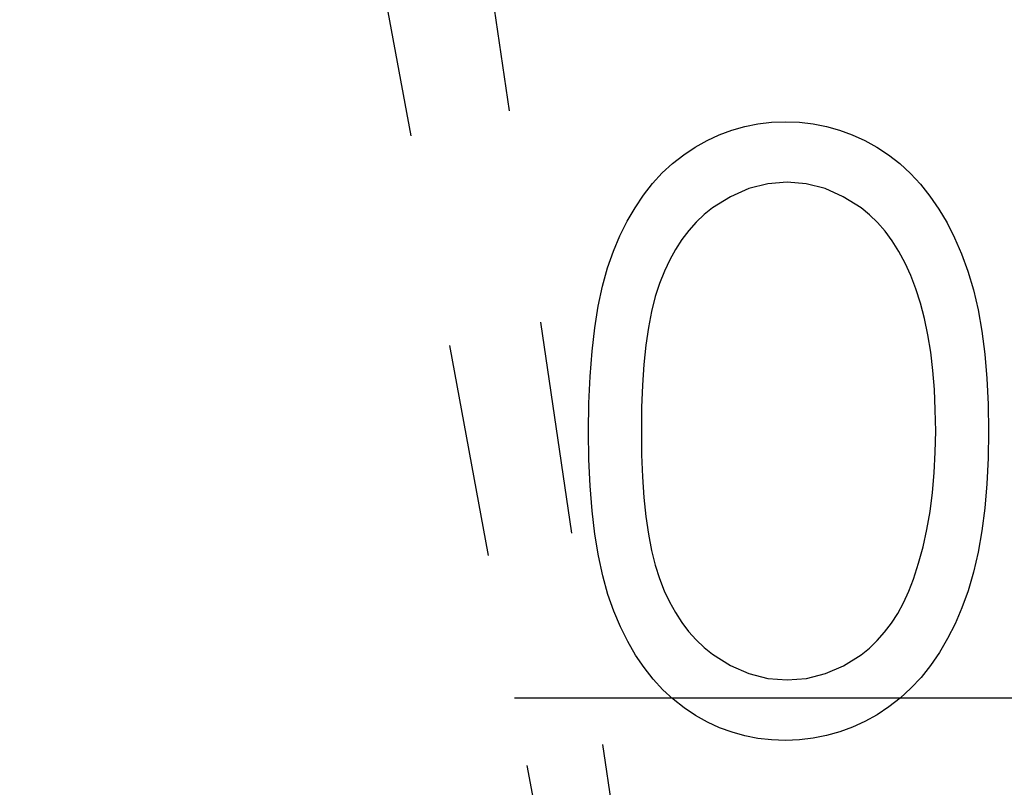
# Model space of a CAD drawing. Header units: millimetres. Extents: x 0 to 163, y 0 to 120.
# Tile 5 of 29: x 63.27 to 69.12, y 59.18 to 63.75. Entities that reach past the tile are written whole.
import ezdxf

# ---------------------------------------------------------------- set-up
doc = ezdxf.new("R2010")
doc.units = ezdxf.units.MM
doc.header["$LTSCALE"] = 0.5
doc.linetypes.add('CENTERX2', pattern=[20.32, 12.7, -2.54, 2.54, -2.54])

msp = doc.modelspace()

# ---------------------------------------------------------------- linework, layer by layer
at = {"color": 7, "linetype": 'CENTERX2'}
for p in [(57.856, 119.7495), (57.856, 119.7495), (57.856, 119.7495), (57.856, 119.7495), (57.856, 119.7495), (57.856, 119.7495), (57.856, 119.7495), (57.856, 119.7495), (57.856, 119.7495), (57.856, 119.7495), (57.856, 119.7495), (57.856, 119.7495), (55.2213, 119.2622)]:
    msp.add_line(p, (68.5969, 46.7722), dxfattribs=at)
at = {"color": 7, "linetype": 'Continuous'}
for p in [(66.2084, 59.7164), (66.6917, 59.7164), (66.6917, 59.7164), (66.6917, 59.7164), (66.6917, 59.7164), (66.6917, 59.7164), (66.6917, 59.7164), (66.6917, 59.7164), (66.6917, 59.7164), (66.6917, 59.7164), (66.6917, 59.7164), (66.6917, 59.7164), (66.6917, 59.7164)]:
    msp.add_line(p, (133.7285, 59.7164), dxfattribs=at)
at = {"color": 7, "linetype": 'Continuous', "flags": 128}
for points in [[(66.6489, 61.3023), (66.651, 61.4706), (66.658, 61.6291), (66.6699, 61.7784), (66.686, 61.9172), (66.7063, 62.0462), (66.7323, 62.1654), (66.7624, 62.2748), (66.7968, 62.3744), (66.8353, 62.4662), (66.8781, 62.5524), (66.9251, 62.6324), (66.9756, 62.7074), (67.0296, 62.7761), (67.087, 62.8392), (67.1487, 62.896), (67.2147, 62.9479), (67.2834, 62.9935), (67.3542, 63.0334), (67.4264, 63.0671), (67.5014, 63.0944), (67.5778, 63.1161), (67.6564, 63.1316), (67.7363, 63.1407), (67.819, 63.1435), (67.819, 63.1435), (67.9025, 63.1407), (67.9845, 63.1316), (68.0637, 63.1161), (68.1415, 63.0944), (68.2173, 63.0671), (68.2909, 63.0334), (68.3631, 62.9935), (68.4325, 62.9472), (68.4991, 62.8953), (68.5629, 62.8364), (68.6225, 62.7719), (68.6786, 62.7018), (68.7312, 62.6247), (68.7803, 62.5419), (68.8251, 62.4529), (68.8672, 62.3575), (68.9044, 62.2552), (68.9373, 62.1444), (68.9647, 62.0252), (68.9871, 61.8976), (69.0046, 61.7616), (69.0172, 61.6164), (69.0242, 61.4636), (69.0271, 61.3023), (69.0271, 61.3023), (69.0242, 61.1418), (69.0172, 60.9896), (69.0046, 60.8452), (68.9878, 60.7099), (68.9654, 60.583), (68.938, 60.4645), (68.9065, 60.3537), (68.8693, 60.2521), (68.8279, 60.1574), (68.7831, 60.0691), (68.7347, 59.9863), (68.6821, 59.9092), (68.626, 59.8384), (68.5657, 59.7739), (68.5019, 59.715), (68.4346, 59.6624), (68.3645, 59.6161), (68.2923, 59.5755), (68.218, 59.5418), (68.1422, 59.5138), (68.0644, 59.4921), (67.9845, 59.4766), (67.9025, 59.4668), (67.819, 59.464), (67.819, 59.464), (67.7363, 59.4668), (67.6564, 59.4759), (67.5778, 59.4913), (67.5021, 59.5124), (67.4278, 59.539), (67.3556, 59.5727), (67.2855, 59.6119), (67.2175, 59.6568), (67.1523, 59.708), (67.0906, 59.7648), (67.0331, 59.8279), (66.9791, 59.8973), (66.9286, 59.9716), (66.8816, 60.0522), (66.8382, 60.1392), (66.7989, 60.2317), (66.7638, 60.332), (66.733, 60.4421), (66.7077, 60.562), (66.6867, 60.691), (66.6699, 60.8291), (66.658, 60.9777), (66.651, 61.1355), (66.6488, 61.3023)], [(66.6489, 61.3023), (66.651, 61.4706), (66.658, 61.6291), (66.6699, 61.7784), (66.686, 61.9172), (66.7063, 62.0462), (66.7323, 62.1654), (66.7624, 62.2748), (66.7968, 62.3744), (66.8353, 62.4662), (66.8781, 62.5524), (66.9251, 62.6324), (66.9756, 62.7074), (67.0296, 62.7761), (67.087, 62.8392), (67.1487, 62.896), (67.2147, 62.9479), (67.2834, 62.9935), (67.3542, 63.0334), (67.4264, 63.0671), (67.5014, 63.0944), (67.5778, 63.1161), (67.6564, 63.1316), (67.7363, 63.1407), (67.819, 63.1435), (67.819, 63.1435), (67.9025, 63.1407), (67.9845, 63.1316), (68.0637, 63.1161), (68.1415, 63.0944), (68.2173, 63.0671), (68.2909, 63.0334), (68.3631, 62.9935), (68.4325, 62.9472), (68.4991, 62.8953), (68.5629, 62.8364), (68.6225, 62.7719), (68.6786, 62.7018), (68.7312, 62.6247), (68.7803, 62.5419), (68.8251, 62.4529), (68.8672, 62.3575), (68.9044, 62.2552), (68.9373, 62.1444), (68.9647, 62.0252), (68.9871, 61.8976), (69.0046, 61.7616), (69.0172, 61.6164), (69.0242, 61.4636), (69.0271, 61.3023), (69.0271, 61.3023), (69.0242, 61.1418), (69.0172, 60.9896), (69.0046, 60.8452), (68.9878, 60.7099), (68.9654, 60.583), (68.938, 60.4645), (68.9065, 60.3537), (68.8693, 60.2521), (68.8279, 60.1574), (68.7831, 60.0691), (68.7347, 59.9863), (68.6821, 59.9092), (68.626, 59.8384), (68.5657, 59.7739), (68.5019, 59.715), (68.4346, 59.6624), (68.3645, 59.6161), (68.2923, 59.5755), (68.218, 59.5418), (68.1422, 59.5138), (68.0644, 59.4921), (67.9845, 59.4766), (67.9025, 59.4668), (67.819, 59.464), (67.819, 59.464), (67.7363, 59.4668), (67.6564, 59.4759), (67.5778, 59.4913), (67.5021, 59.5124), (67.4278, 59.539), (67.3556, 59.5727), (67.2855, 59.6119), (67.2175, 59.6568), (67.1523, 59.708), (67.0906, 59.7648), (67.0331, 59.8279), (66.9791, 59.8973), (66.9286, 59.9716), (66.8816, 60.0522), (66.8382, 60.1392), (66.7989, 60.2317), (66.7638, 60.332), (66.733, 60.4421), (66.7077, 60.562), (66.6867, 60.691), (66.6699, 60.8291), (66.658, 60.9777), (66.651, 61.1355), (66.6488, 61.3023)], [(66.6489, 61.3023), (66.651, 61.4706), (66.658, 61.6291), (66.6699, 61.7784), (66.686, 61.9172), (66.7063, 62.0462), (66.7323, 62.1654), (66.7624, 62.2748), (66.7968, 62.3744), (66.8353, 62.4662), (66.8781, 62.5524), (66.9251, 62.6324), (66.9756, 62.7074), (67.0296, 62.7761), (67.087, 62.8392), (67.1487, 62.896), (67.2147, 62.9479), (67.2834, 62.9935), (67.3542, 63.0334), (67.4264, 63.0671), (67.5014, 63.0944), (67.5778, 63.1161), (67.6564, 63.1316), (67.7363, 63.1407), (67.819, 63.1435), (67.819, 63.1435), (67.9025, 63.1407), (67.9845, 63.1316), (68.0637, 63.1161), (68.1415, 63.0944), (68.2173, 63.0671), (68.2909, 63.0334), (68.3631, 62.9935), (68.4325, 62.9472), (68.4991, 62.8953), (68.5629, 62.8364), (68.6225, 62.7719), (68.6786, 62.7018), (68.7312, 62.6247), (68.7803, 62.5419), (68.8251, 62.4529), (68.8672, 62.3575), (68.9044, 62.2552), (68.9373, 62.1444), (68.9647, 62.0252), (68.9871, 61.8976), (69.0046, 61.7616), (69.0172, 61.6164), (69.0242, 61.4636), (69.0271, 61.3023), (69.0271, 61.3023), (69.0242, 61.1418), (69.0172, 60.9896), (69.0046, 60.8452), (68.9878, 60.7099), (68.9654, 60.583), (68.938, 60.4645), (68.9065, 60.3537), (68.8693, 60.2521), (68.8279, 60.1574), (68.7831, 60.0691), (68.7347, 59.9863), (68.6821, 59.9092), (68.626, 59.8384), (68.5657, 59.7739), (68.5019, 59.715), (68.4346, 59.6624), (68.3645, 59.6161), (68.2923, 59.5755), (68.218, 59.5418), (68.1422, 59.5138), (68.0644, 59.4921), (67.9845, 59.4766), (67.9025, 59.4668), (67.819, 59.464), (67.819, 59.464), (67.7363, 59.4668), (67.6564, 59.4759), (67.5778, 59.4913), (67.5021, 59.5124), (67.4278, 59.539), (67.3556, 59.5727), (67.2855, 59.6119), (67.2175, 59.6568), (67.1523, 59.708), (67.0906, 59.7648), (67.0331, 59.8279), (66.9791, 59.8973), (66.9286, 59.9716), (66.8816, 60.0522), (66.8382, 60.1392), (66.7989, 60.2317), (66.7638, 60.332), (66.733, 60.4421), (66.7077, 60.562), (66.6867, 60.691), (66.6699, 60.8291), (66.658, 60.9777), (66.651, 61.1355), (66.6488, 61.3023)], [(66.6489, 61.3023), (66.651, 61.4706), (66.658, 61.6291), (66.6699, 61.7784), (66.686, 61.9172), (66.7063, 62.0462), (66.7323, 62.1654), (66.7624, 62.2748), (66.7968, 62.3744), (66.8353, 62.4662), (66.8781, 62.5524), (66.9251, 62.6324), (66.9756, 62.7074), (67.0296, 62.7761), (67.087, 62.8392), (67.1487, 62.896), (67.2147, 62.9479), (67.2834, 62.9935), (67.3542, 63.0334), (67.4264, 63.0671), (67.5014, 63.0944), (67.5778, 63.1161), (67.6564, 63.1316), (67.7363, 63.1407), (67.819, 63.1435), (67.819, 63.1435), (67.9025, 63.1407), (67.9845, 63.1316), (68.0637, 63.1161), (68.1415, 63.0944), (68.2173, 63.0671), (68.2909, 63.0334), (68.3631, 62.9935), (68.4325, 62.9472), (68.4991, 62.8953), (68.5629, 62.8364), (68.6225, 62.7719), (68.6786, 62.7018), (68.7312, 62.6247), (68.7803, 62.5419), (68.8251, 62.4529), (68.8672, 62.3575), (68.9044, 62.2552), (68.9373, 62.1444), (68.9647, 62.0252), (68.9871, 61.8976), (69.0046, 61.7616), (69.0172, 61.6164), (69.0242, 61.4636), (69.0271, 61.3023), (69.0271, 61.3023), (69.0242, 61.1418), (69.0172, 60.9896), (69.0046, 60.8452), (68.9878, 60.7099), (68.9654, 60.583), (68.938, 60.4645), (68.9065, 60.3537), (68.8693, 60.2521), (68.8279, 60.1574), (68.7831, 60.0691), (68.7347, 59.9863), (68.6821, 59.9092), (68.626, 59.8384), (68.5657, 59.7739), (68.5019, 59.715), (68.4346, 59.6624), (68.3645, 59.6161), (68.2923, 59.5755), (68.218, 59.5418), (68.1422, 59.5138), (68.0644, 59.4921), (67.9845, 59.4766), (67.9025, 59.4668), (67.819, 59.464), (67.819, 59.464), (67.7363, 59.4668), (67.6564, 59.4759), (67.5778, 59.4913), (67.5021, 59.5124), (67.4278, 59.539), (67.3556, 59.5727), (67.2855, 59.6119), (67.2175, 59.6568), (67.1523, 59.708), (67.0906, 59.7648), (67.0331, 59.8279), (66.9791, 59.8973), (66.9286, 59.9716), (66.8816, 60.0522), (66.8382, 60.1392), (66.7989, 60.2317), (66.7638, 60.332), (66.733, 60.4421), (66.7077, 60.562), (66.6867, 60.691), (66.6699, 60.8291), (66.658, 60.9777), (66.651, 61.1355), (66.6488, 61.3023)], [(66.6489, 61.3023), (66.651, 61.4706), (66.658, 61.6291), (66.6699, 61.7784), (66.686, 61.9172), (66.7063, 62.0462), (66.7323, 62.1654), (66.7624, 62.2748), (66.7968, 62.3744), (66.8353, 62.4662), (66.8781, 62.5524), (66.9251, 62.6324), (66.9756, 62.7074), (67.0296, 62.7761), (67.087, 62.8392), (67.1487, 62.896), (67.2147, 62.9479), (67.2834, 62.9935), (67.3542, 63.0334), (67.4264, 63.0671), (67.5014, 63.0944), (67.5778, 63.1161), (67.6564, 63.1316), (67.7363, 63.1407), (67.819, 63.1435), (67.819, 63.1435), (67.9025, 63.1407), (67.9845, 63.1316), (68.0637, 63.1161), (68.1415, 63.0944), (68.2173, 63.0671), (68.2909, 63.0334), (68.3631, 62.9935), (68.4325, 62.9472), (68.4991, 62.8953), (68.5629, 62.8364), (68.6225, 62.7719), (68.6786, 62.7018), (68.7312, 62.6247), (68.7803, 62.5419), (68.8251, 62.4529), (68.8672, 62.3575), (68.9044, 62.2552), (68.9373, 62.1444), (68.9647, 62.0252), (68.9871, 61.8976), (69.0046, 61.7616), (69.0172, 61.6164), (69.0242, 61.4636), (69.0271, 61.3023), (69.0271, 61.3023), (69.0242, 61.1418), (69.0172, 60.9896), (69.0046, 60.8452), (68.9878, 60.7099), (68.9654, 60.583), (68.938, 60.4645), (68.9065, 60.3537), (68.8693, 60.2521), (68.8279, 60.1574), (68.7831, 60.0691), (68.7347, 59.9863), (68.6821, 59.9092), (68.626, 59.8384), (68.5657, 59.7739), (68.5019, 59.715), (68.4346, 59.6624), (68.3645, 59.6161), (68.2923, 59.5755), (68.218, 59.5418), (68.1422, 59.5138), (68.0644, 59.4921), (67.9845, 59.4766), (67.9025, 59.4668), (67.819, 59.464), (67.819, 59.464), (67.7363, 59.4668), (67.6564, 59.4759), (67.5778, 59.4913), (67.5021, 59.5124), (67.4278, 59.539), (67.3556, 59.5727), (67.2855, 59.6119), (67.2175, 59.6568), (67.1523, 59.708), (67.0906, 59.7648), (67.0331, 59.8279), (66.9791, 59.8973), (66.9286, 59.9716), (66.8816, 60.0522), (66.8382, 60.1392), (66.7989, 60.2317), (66.7638, 60.332), (66.733, 60.4421), (66.7077, 60.562), (66.6867, 60.691), (66.6699, 60.8291), (66.658, 60.9777), (66.651, 61.1355), (66.6488, 61.3023)], [(66.6489, 61.3023), (66.651, 61.4706), (66.658, 61.6291), (66.6699, 61.7784), (66.686, 61.9172), (66.7063, 62.0462), (66.7323, 62.1654), (66.7624, 62.2748), (66.7968, 62.3744), (66.8353, 62.4662), (66.8781, 62.5524), (66.9251, 62.6324), (66.9756, 62.7074), (67.0296, 62.7761), (67.087, 62.8392), (67.1487, 62.896), (67.2147, 62.9479), (67.2834, 62.9935), (67.3542, 63.0334), (67.4264, 63.0671), (67.5014, 63.0944), (67.5778, 63.1161), (67.6564, 63.1316), (67.7363, 63.1407), (67.819, 63.1435), (67.819, 63.1435), (67.9025, 63.1407), (67.9845, 63.1316), (68.0637, 63.1161), (68.1415, 63.0944), (68.2173, 63.0671), (68.2909, 63.0334), (68.3631, 62.9935), (68.4325, 62.9472), (68.4991, 62.8953), (68.5629, 62.8364), (68.6225, 62.7719), (68.6786, 62.7018), (68.7312, 62.6247), (68.7803, 62.5419), (68.8251, 62.4529), (68.8672, 62.3575), (68.9044, 62.2552), (68.9373, 62.1444), (68.9647, 62.0252), (68.9871, 61.8976), (69.0046, 61.7616), (69.0172, 61.6164), (69.0242, 61.4636), (69.0271, 61.3023), (69.0271, 61.3023), (69.0242, 61.1418), (69.0172, 60.9896), (69.0046, 60.8452), (68.9878, 60.7099), (68.9654, 60.583), (68.938, 60.4645), (68.9065, 60.3537), (68.8693, 60.2521), (68.8279, 60.1574), (68.7831, 60.0691), (68.7347, 59.9863), (68.6821, 59.9092), (68.626, 59.8384), (68.5657, 59.7739), (68.5019, 59.715), (68.4346, 59.6624), (68.3645, 59.6161), (68.2923, 59.5755), (68.218, 59.5418), (68.1422, 59.5138), (68.0644, 59.4921), (67.9845, 59.4766), (67.9025, 59.4668), (67.819, 59.464), (67.819, 59.464), (67.7363, 59.4668), (67.6564, 59.4759), (67.5778, 59.4913), (67.5021, 59.5124), (67.4278, 59.539), (67.3556, 59.5727), (67.2855, 59.6119), (67.2175, 59.6568), (67.1523, 59.708), (67.0906, 59.7648), (67.0331, 59.8279), (66.9791, 59.8973), (66.9286, 59.9716), (66.8816, 60.0522), (66.8382, 60.1392), (66.7989, 60.2317), (66.7638, 60.332), (66.733, 60.4421), (66.7077, 60.562), (66.6867, 60.691), (66.6699, 60.8291), (66.658, 60.9777), (66.651, 61.1355), (66.6488, 61.3023)], [(66.6489, 61.3023), (66.651, 61.4706), (66.658, 61.6291), (66.6699, 61.7784), (66.686, 61.9172), (66.7063, 62.0462), (66.7323, 62.1654), (66.7624, 62.2748), (66.7968, 62.3744), (66.8353, 62.4662), (66.8781, 62.5524), (66.9251, 62.6324), (66.9756, 62.7074), (67.0296, 62.7761), (67.087, 62.8392), (67.1487, 62.896), (67.2147, 62.9479), (67.2834, 62.9935), (67.3542, 63.0334), (67.4264, 63.0671), (67.5014, 63.0944), (67.5778, 63.1161), (67.6564, 63.1316), (67.7363, 63.1407), (67.819, 63.1435), (67.819, 63.1435), (67.9025, 63.1407), (67.9845, 63.1316), (68.0637, 63.1161), (68.1415, 63.0944), (68.2173, 63.0671), (68.2909, 63.0334), (68.3631, 62.9935), (68.4325, 62.9472), (68.4991, 62.8953), (68.5629, 62.8364), (68.6225, 62.7719), (68.6786, 62.7018), (68.7312, 62.6247), (68.7803, 62.5419), (68.8251, 62.4529), (68.8672, 62.3575), (68.9044, 62.2552), (68.9373, 62.1444), (68.9647, 62.0252), (68.9871, 61.8976), (69.0046, 61.7616), (69.0172, 61.6164), (69.0242, 61.4636), (69.0271, 61.3023), (69.0271, 61.3023), (69.0242, 61.1418), (69.0172, 60.9896), (69.0046, 60.8452), (68.9878, 60.7099), (68.9654, 60.583), (68.938, 60.4645), (68.9065, 60.3537), (68.8693, 60.2521), (68.8279, 60.1574), (68.7831, 60.0691), (68.7347, 59.9863), (68.6821, 59.9092), (68.626, 59.8384), (68.5657, 59.7739), (68.5019, 59.715), (68.4346, 59.6624), (68.3645, 59.6161), (68.2923, 59.5755), (68.218, 59.5418), (68.1422, 59.5138), (68.0644, 59.4921), (67.9845, 59.4766), (67.9025, 59.4668), (67.819, 59.464), (67.819, 59.464), (67.7363, 59.4668), (67.6564, 59.4759), (67.5778, 59.4913), (67.5021, 59.5124), (67.4278, 59.539), (67.3556, 59.5727), (67.2855, 59.6119), (67.2175, 59.6568), (67.1523, 59.708), (67.0906, 59.7648), (67.0331, 59.8279), (66.9791, 59.8973), (66.9286, 59.9716), (66.8816, 60.0522), (66.8382, 60.1392), (66.7989, 60.2317), (66.7638, 60.332), (66.733, 60.4421), (66.7077, 60.562), (66.6867, 60.691), (66.6699, 60.8291), (66.658, 60.9777), (66.651, 61.1355), (66.6488, 61.3023)], [(66.6489, 61.3023), (66.651, 61.4706), (66.658, 61.6291), (66.6699, 61.7784), (66.686, 61.9172), (66.7063, 62.0462), (66.7323, 62.1654), (66.7624, 62.2748), (66.7968, 62.3744), (66.8353, 62.4662), (66.8781, 62.5524), (66.9251, 62.6324), (66.9756, 62.7074), (67.0296, 62.7761), (67.087, 62.8392), (67.1487, 62.896), (67.2147, 62.9479), (67.2834, 62.9935), (67.3542, 63.0334), (67.4264, 63.0671), (67.5014, 63.0944), (67.5778, 63.1161), (67.6564, 63.1316), (67.7363, 63.1407), (67.819, 63.1435), (67.819, 63.1435), (67.9025, 63.1407), (67.9845, 63.1316), (68.0637, 63.1161), (68.1415, 63.0944), (68.2173, 63.0671), (68.2909, 63.0334), (68.3631, 62.9935), (68.4325, 62.9472), (68.4991, 62.8953), (68.5629, 62.8364), (68.6225, 62.7719), (68.6786, 62.7018), (68.7312, 62.6247), (68.7803, 62.5419), (68.8251, 62.4529), (68.8672, 62.3575), (68.9044, 62.2552), (68.9373, 62.1444), (68.9647, 62.0252), (68.9871, 61.8976), (69.0046, 61.7616), (69.0172, 61.6164), (69.0242, 61.4636), (69.0271, 61.3023), (69.0271, 61.3023), (69.0242, 61.1418), (69.0172, 60.9896), (69.0046, 60.8452), (68.9878, 60.7099), (68.9654, 60.583), (68.938, 60.4645), (68.9065, 60.3537), (68.8693, 60.2521), (68.8279, 60.1574), (68.7831, 60.0691), (68.7347, 59.9863), (68.6821, 59.9092), (68.626, 59.8384), (68.5657, 59.7739), (68.5019, 59.715), (68.4346, 59.6624), (68.3645, 59.6161), (68.2923, 59.5755), (68.218, 59.5418), (68.1422, 59.5138), (68.0644, 59.4921), (67.9845, 59.4766), (67.9025, 59.4668), (67.819, 59.464), (67.819, 59.464), (67.7363, 59.4668), (67.6564, 59.4759), (67.5778, 59.4913), (67.5021, 59.5124), (67.4278, 59.539), (67.3556, 59.5727), (67.2855, 59.6119), (67.2175, 59.6568), (67.1523, 59.708), (67.0906, 59.7648), (67.0331, 59.8279), (66.9791, 59.8973), (66.9286, 59.9716), (66.8816, 60.0522), (66.8382, 60.1392), (66.7989, 60.2317), (66.7638, 60.332), (66.733, 60.4421), (66.7077, 60.562), (66.6867, 60.691), (66.6699, 60.8291), (66.658, 60.9777), (66.651, 61.1355), (66.6488, 61.3023)], [(66.6489, 61.3023), (66.651, 61.4706), (66.658, 61.6291), (66.6699, 61.7784), (66.686, 61.9172), (66.7063, 62.0462), (66.7323, 62.1654), (66.7624, 62.2748), (66.7968, 62.3744), (66.8353, 62.4662), (66.8781, 62.5524), (66.9251, 62.6324), (66.9756, 62.7074), (67.0296, 62.7761), (67.087, 62.8392), (67.1487, 62.896), (67.2147, 62.9479), (67.2834, 62.9935), (67.3542, 63.0334), (67.4264, 63.0671), (67.5014, 63.0944), (67.5778, 63.1161), (67.6564, 63.1316), (67.7363, 63.1407), (67.819, 63.1435), (67.819, 63.1435), (67.9025, 63.1407), (67.9845, 63.1316), (68.0637, 63.1161), (68.1415, 63.0944), (68.2173, 63.0671), (68.2909, 63.0334), (68.3631, 62.9935), (68.4325, 62.9472), (68.4991, 62.8953), (68.5629, 62.8364), (68.6225, 62.7719), (68.6786, 62.7018), (68.7312, 62.6247), (68.7803, 62.5419), (68.8251, 62.4529), (68.8672, 62.3575), (68.9044, 62.2552), (68.9373, 62.1444), (68.9647, 62.0252), (68.9871, 61.8976), (69.0046, 61.7616), (69.0172, 61.6164), (69.0242, 61.4636), (69.0271, 61.3023), (69.0271, 61.3023), (69.0242, 61.1418), (69.0172, 60.9896), (69.0046, 60.8452), (68.9878, 60.7099), (68.9654, 60.583), (68.938, 60.4645), (68.9065, 60.3537), (68.8693, 60.2521), (68.8279, 60.1574), (68.7831, 60.0691), (68.7347, 59.9863), (68.6821, 59.9092), (68.626, 59.8384), (68.5657, 59.7739), (68.5019, 59.715), (68.4346, 59.6624), (68.3645, 59.6161), (68.2923, 59.5755), (68.218, 59.5418), (68.1422, 59.5138), (68.0644, 59.4921), (67.9845, 59.4766), (67.9025, 59.4668), (67.819, 59.464), (67.819, 59.464), (67.7363, 59.4668), (67.6564, 59.4759), (67.5778, 59.4913), (67.5021, 59.5124), (67.4278, 59.539), (67.3556, 59.5727), (67.2855, 59.6119), (67.2175, 59.6568), (67.1523, 59.708), (67.0906, 59.7648), (67.0331, 59.8279), (66.9791, 59.8973), (66.9286, 59.9716), (66.8816, 60.0522), (66.8382, 60.1392), (66.7989, 60.2317), (66.7638, 60.332), (66.733, 60.4421), (66.7077, 60.562), (66.6867, 60.691), (66.6699, 60.8291), (66.658, 60.9777), (66.651, 61.1355), (66.6488, 61.3023)], [(66.963, 61.3037), (66.9644, 61.1635), (66.97, 61.0317), (66.9784, 60.9083), (66.9896, 60.7947), (67.005, 60.6896), (67.0232, 60.5928), (67.045, 60.5052), (67.0702, 60.4266), (67.099, 60.3544), (67.1305, 60.2871), (67.1649, 60.224), (67.2027, 60.1658), (67.2441, 60.1118), (67.2883, 60.0621), (67.3359, 60.0172), (67.3864, 59.9765), (67.493, 59.9092), (67.6024, 59.8615), (67.7146, 59.8328), (67.8295, 59.823), (67.8295, 59.823), (67.9452, 59.8321), (68.0574, 59.8608), (68.1654, 59.9071), (68.2698, 59.973), (68.3196, 60.013), (68.3659, 60.0572), (68.4094, 60.1069), (68.45, 60.1609), (68.4872, 60.2191), (68.5215, 60.2829), (68.5524, 60.3509), (68.5804, 60.4238), (68.5804, 60.4238), (68.6113, 60.5178), (68.6386, 60.6159), (68.6611, 60.719), (68.68, 60.8263), (68.694, 60.9385), (68.7045, 61.0556), (68.7108, 61.1775), (68.713, 61.3037), (68.713, 61.3037), (68.7108, 61.43), (68.7059, 61.5505), (68.6961, 61.6648), (68.6835, 61.7735), (68.6667, 61.8766), (68.647, 61.9733), (68.6225, 62.0645), (68.5952, 62.15), (68.5643, 62.2299), (68.5307, 62.3035), (68.4942, 62.3723), (68.4549, 62.4354), (68.4129, 62.4929), (68.3673, 62.5447), (68.3196, 62.591), (68.2691, 62.6317), (68.1633, 62.6983), (68.0553, 62.7467), (67.9438, 62.7747), (67.8295, 62.7845), (67.8295, 62.7845), (67.7139, 62.7747), (67.601, 62.7467), (67.4923, 62.6983), (67.3864, 62.6317), (67.3359, 62.5917), (67.289, 62.5468), (67.2448, 62.4971), (67.2041, 62.4431), (67.1663, 62.3849), (67.1312, 62.3218), (67.0997, 62.2545), (67.0709, 62.1823), (67.0457, 62.1037), (67.0239, 62.0161), (67.005, 61.92), (66.9903, 61.8142), (66.9784, 61.6999), (66.97, 61.5772), (66.9644, 61.4447), (66.963, 61.3037)], [(66.963, 61.3037), (66.9644, 61.1635), (66.97, 61.0317), (66.9784, 60.9083), (66.9896, 60.7947), (67.005, 60.6896), (67.0232, 60.5928), (67.045, 60.5052), (67.0702, 60.4266), (67.099, 60.3544), (67.1305, 60.2871), (67.1649, 60.224), (67.2027, 60.1658), (67.2441, 60.1118), (67.2883, 60.0621), (67.3359, 60.0172), (67.3864, 59.9765), (67.493, 59.9092), (67.6024, 59.8615), (67.7146, 59.8328), (67.8295, 59.823), (67.8295, 59.823), (67.9452, 59.8321), (68.0574, 59.8608), (68.1654, 59.9071), (68.2698, 59.973), (68.3196, 60.013), (68.3659, 60.0572), (68.4094, 60.1069), (68.45, 60.1609), (68.4872, 60.2191), (68.5215, 60.2829), (68.5524, 60.3509), (68.5804, 60.4238), (68.5804, 60.4238), (68.6113, 60.5178), (68.6386, 60.6159), (68.6611, 60.719), (68.68, 60.8263), (68.694, 60.9385), (68.7045, 61.0556), (68.7108, 61.1775), (68.713, 61.3037), (68.713, 61.3037), (68.7108, 61.43), (68.7059, 61.5505), (68.6961, 61.6648), (68.6835, 61.7735), (68.6667, 61.8766), (68.647, 61.9733), (68.6225, 62.0645), (68.5952, 62.15), (68.5643, 62.2299), (68.5307, 62.3035), (68.4942, 62.3723), (68.4549, 62.4354), (68.4129, 62.4929), (68.3673, 62.5447), (68.3196, 62.591), (68.2691, 62.6317), (68.1633, 62.6983), (68.0553, 62.7467), (67.9438, 62.7747), (67.8295, 62.7845), (67.8295, 62.7845), (67.7139, 62.7747), (67.601, 62.7467), (67.4923, 62.6983), (67.3864, 62.6317), (67.3359, 62.5917), (67.289, 62.5468), (67.2448, 62.4971), (67.2041, 62.4431), (67.1663, 62.3849), (67.1312, 62.3218), (67.0997, 62.2545), (67.0709, 62.1823), (67.0457, 62.1037), (67.0239, 62.0161), (67.005, 61.92), (66.9903, 61.8142), (66.9784, 61.6999), (66.97, 61.5772), (66.9644, 61.4447), (66.963, 61.3037)], [(66.963, 61.3037), (66.9644, 61.1635), (66.97, 61.0317), (66.9784, 60.9083), (66.9896, 60.7947), (67.005, 60.6896), (67.0232, 60.5928), (67.045, 60.5052), (67.0702, 60.4266), (67.099, 60.3544), (67.1305, 60.2871), (67.1649, 60.224), (67.2027, 60.1658), (67.2441, 60.1118), (67.2883, 60.0621), (67.3359, 60.0172), (67.3864, 59.9765), (67.493, 59.9092), (67.6024, 59.8615), (67.7146, 59.8328), (67.8295, 59.823), (67.8295, 59.823), (67.9452, 59.8321), (68.0574, 59.8608), (68.1654, 59.9071), (68.2698, 59.973), (68.3196, 60.013), (68.3659, 60.0572), (68.4094, 60.1069), (68.45, 60.1609), (68.4872, 60.2191), (68.5215, 60.2829), (68.5524, 60.3509), (68.5804, 60.4238), (68.5804, 60.4238), (68.6113, 60.5178), (68.6386, 60.6159), (68.6611, 60.719), (68.68, 60.8263), (68.694, 60.9385), (68.7045, 61.0556), (68.7108, 61.1775), (68.713, 61.3037), (68.713, 61.3037), (68.7108, 61.43), (68.7059, 61.5505), (68.6961, 61.6648), (68.6835, 61.7735), (68.6667, 61.8766), (68.647, 61.9733), (68.6225, 62.0645), (68.5952, 62.15), (68.5643, 62.2299), (68.5307, 62.3035), (68.4942, 62.3723), (68.4549, 62.4354), (68.4129, 62.4929), (68.3673, 62.5447), (68.3196, 62.591), (68.2691, 62.6317), (68.1633, 62.6983), (68.0553, 62.7467), (67.9438, 62.7747), (67.8295, 62.7845), (67.8295, 62.7845), (67.7139, 62.7747), (67.601, 62.7467), (67.4923, 62.6983), (67.3864, 62.6317), (67.3359, 62.5917), (67.289, 62.5468), (67.2448, 62.4971), (67.2041, 62.4431), (67.1663, 62.3849), (67.1312, 62.3218), (67.0997, 62.2545), (67.0709, 62.1823), (67.0457, 62.1037), (67.0239, 62.0161), (67.005, 61.92), (66.9903, 61.8142), (66.9784, 61.6999), (66.97, 61.5772), (66.9644, 61.4447), (66.963, 61.3037)], [(66.963, 61.3037), (66.9644, 61.1635), (66.97, 61.0317), (66.9784, 60.9083), (66.9896, 60.7947), (67.005, 60.6896), (67.0232, 60.5928), (67.045, 60.5052), (67.0702, 60.4266), (67.099, 60.3544), (67.1305, 60.2871), (67.1649, 60.224), (67.2027, 60.1658), (67.2441, 60.1118), (67.2883, 60.0621), (67.3359, 60.0172), (67.3864, 59.9765), (67.493, 59.9092), (67.6024, 59.8615), (67.7146, 59.8328), (67.8295, 59.823), (67.8295, 59.823), (67.9452, 59.8321), (68.0574, 59.8608), (68.1654, 59.9071), (68.2698, 59.973), (68.3196, 60.013), (68.3659, 60.0572), (68.4094, 60.1069), (68.45, 60.1609), (68.4872, 60.2191), (68.5215, 60.2829), (68.5524, 60.3509), (68.5804, 60.4238), (68.5804, 60.4238), (68.6113, 60.5178), (68.6386, 60.6159), (68.6611, 60.719), (68.68, 60.8263), (68.694, 60.9385), (68.7045, 61.0556), (68.7108, 61.1775), (68.713, 61.3037), (68.713, 61.3037), (68.7108, 61.43), (68.7059, 61.5505), (68.6961, 61.6648), (68.6835, 61.7735), (68.6667, 61.8766), (68.647, 61.9733), (68.6225, 62.0645), (68.5952, 62.15), (68.5643, 62.2299), (68.5307, 62.3035), (68.4942, 62.3723), (68.4549, 62.4354), (68.4129, 62.4929), (68.3673, 62.5447), (68.3196, 62.591), (68.2691, 62.6317), (68.1633, 62.6983), (68.0553, 62.7467), (67.9438, 62.7747), (67.8295, 62.7845), (67.8295, 62.7845), (67.7139, 62.7747), (67.601, 62.7467), (67.4923, 62.6983), (67.3864, 62.6317), (67.3359, 62.5917), (67.289, 62.5468), (67.2448, 62.4971), (67.2041, 62.4431), (67.1663, 62.3849), (67.1312, 62.3218), (67.0997, 62.2545), (67.0709, 62.1823), (67.0457, 62.1037), (67.0239, 62.0161), (67.005, 61.92), (66.9903, 61.8142), (66.9784, 61.6999), (66.97, 61.5772), (66.9644, 61.4447), (66.963, 61.3037)], [(66.963, 61.3037), (66.9644, 61.1635), (66.97, 61.0317), (66.9784, 60.9083), (66.9896, 60.7947), (67.005, 60.6896), (67.0232, 60.5928), (67.045, 60.5052), (67.0702, 60.4266), (67.099, 60.3544), (67.1305, 60.2871), (67.1649, 60.224), (67.2027, 60.1658), (67.2441, 60.1118), (67.2883, 60.0621), (67.3359, 60.0172), (67.3864, 59.9765), (67.493, 59.9092), (67.6024, 59.8615), (67.7146, 59.8328), (67.8295, 59.823), (67.8295, 59.823), (67.9452, 59.8321), (68.0574, 59.8608), (68.1654, 59.9071), (68.2698, 59.973), (68.3196, 60.013), (68.3659, 60.0572), (68.4094, 60.1069), (68.45, 60.1609), (68.4872, 60.2191), (68.5215, 60.2829), (68.5524, 60.3509), (68.5804, 60.4238), (68.5804, 60.4238), (68.6113, 60.5178), (68.6386, 60.6159), (68.6611, 60.719), (68.68, 60.8263), (68.694, 60.9385), (68.7045, 61.0556), (68.7108, 61.1775), (68.713, 61.3037), (68.713, 61.3037), (68.7108, 61.43), (68.7059, 61.5505), (68.6961, 61.6648), (68.6835, 61.7735), (68.6667, 61.8766), (68.647, 61.9733), (68.6225, 62.0645), (68.5952, 62.15), (68.5643, 62.2299), (68.5307, 62.3035), (68.4942, 62.3723), (68.4549, 62.4354), (68.4129, 62.4929), (68.3673, 62.5447), (68.3196, 62.591), (68.2691, 62.6317), (68.1633, 62.6983), (68.0553, 62.7467), (67.9438, 62.7747), (67.8295, 62.7845), (67.8295, 62.7845), (67.7139, 62.7747), (67.601, 62.7467), (67.4923, 62.6983), (67.3864, 62.6317), (67.3359, 62.5917), (67.289, 62.5468), (67.2448, 62.4971), (67.2041, 62.4431), (67.1663, 62.3849), (67.1312, 62.3218), (67.0997, 62.2545), (67.0709, 62.1823), (67.0457, 62.1037), (67.0239, 62.0161), (67.005, 61.92), (66.9903, 61.8142), (66.9784, 61.6999), (66.97, 61.5772), (66.9644, 61.4447), (66.963, 61.3037)], [(66.963, 61.3037), (66.9644, 61.1635), (66.97, 61.0317), (66.9784, 60.9083), (66.9896, 60.7947), (67.005, 60.6896), (67.0232, 60.5928), (67.045, 60.5052), (67.0702, 60.4266), (67.099, 60.3544), (67.1305, 60.2871), (67.1649, 60.224), (67.2027, 60.1658), (67.2441, 60.1118), (67.2883, 60.0621), (67.3359, 60.0172), (67.3864, 59.9765), (67.493, 59.9092), (67.6024, 59.8615), (67.7146, 59.8328), (67.8295, 59.823), (67.8295, 59.823), (67.9452, 59.8321), (68.0574, 59.8608), (68.1654, 59.9071), (68.2698, 59.973), (68.3196, 60.013), (68.3659, 60.0572), (68.4094, 60.1069), (68.45, 60.1609), (68.4872, 60.2191), (68.5215, 60.2829), (68.5524, 60.3509), (68.5804, 60.4238), (68.5804, 60.4238), (68.6113, 60.5178), (68.6386, 60.6159), (68.6611, 60.719), (68.68, 60.8263), (68.694, 60.9385), (68.7045, 61.0556), (68.7108, 61.1775), (68.713, 61.3037), (68.713, 61.3037), (68.7108, 61.43), (68.7059, 61.5505), (68.6961, 61.6648), (68.6835, 61.7735), (68.6667, 61.8766), (68.647, 61.9733), (68.6225, 62.0645), (68.5952, 62.15), (68.5643, 62.2299), (68.5307, 62.3035), (68.4942, 62.3723), (68.4549, 62.4354), (68.4129, 62.4929), (68.3673, 62.5447), (68.3196, 62.591), (68.2691, 62.6317), (68.1633, 62.6983), (68.0553, 62.7467), (67.9438, 62.7747), (67.8295, 62.7845), (67.8295, 62.7845), (67.7139, 62.7747), (67.601, 62.7467), (67.4923, 62.6983), (67.3864, 62.6317), (67.3359, 62.5917), (67.289, 62.5468), (67.2448, 62.4971), (67.2041, 62.4431), (67.1663, 62.3849), (67.1312, 62.3218), (67.0997, 62.2545), (67.0709, 62.1823), (67.0457, 62.1037), (67.0239, 62.0161), (67.005, 61.92), (66.9903, 61.8142), (66.9784, 61.6999), (66.97, 61.5772), (66.9644, 61.4447), (66.963, 61.3037)], [(66.963, 61.3037), (66.9644, 61.1635), (66.97, 61.0317), (66.9784, 60.9083), (66.9896, 60.7947), (67.005, 60.6896), (67.0232, 60.5928), (67.045, 60.5052), (67.0702, 60.4266), (67.099, 60.3544), (67.1305, 60.2871), (67.1649, 60.224), (67.2027, 60.1658), (67.2441, 60.1118), (67.2883, 60.0621), (67.3359, 60.0172), (67.3864, 59.9765), (67.493, 59.9092), (67.6024, 59.8615), (67.7146, 59.8328), (67.8295, 59.823), (67.8295, 59.823), (67.9452, 59.8321), (68.0574, 59.8608), (68.1654, 59.9071), (68.2698, 59.973), (68.3196, 60.013), (68.3659, 60.0572), (68.4094, 60.1069), (68.45, 60.1609), (68.4872, 60.2191), (68.5215, 60.2829), (68.5524, 60.3509), (68.5804, 60.4238), (68.5804, 60.4238), (68.6113, 60.5178), (68.6386, 60.6159), (68.6611, 60.719), (68.68, 60.8263), (68.694, 60.9385), (68.7045, 61.0556), (68.7108, 61.1775), (68.713, 61.3037), (68.713, 61.3037), (68.7108, 61.43), (68.7059, 61.5505), (68.6961, 61.6648), (68.6835, 61.7735), (68.6667, 61.8766), (68.647, 61.9733), (68.6225, 62.0645), (68.5952, 62.15), (68.5643, 62.2299), (68.5307, 62.3035), (68.4942, 62.3723), (68.4549, 62.4354), (68.4129, 62.4929), (68.3673, 62.5447), (68.3196, 62.591), (68.2691, 62.6317), (68.1633, 62.6983), (68.0553, 62.7467), (67.9438, 62.7747), (67.8295, 62.7845), (67.8295, 62.7845), (67.7139, 62.7747), (67.601, 62.7467), (67.4923, 62.6983), (67.3864, 62.6317), (67.3359, 62.5917), (67.289, 62.5468), (67.2448, 62.4971), (67.2041, 62.4431), (67.1663, 62.3849), (67.1312, 62.3218), (67.0997, 62.2545), (67.0709, 62.1823), (67.0457, 62.1037), (67.0239, 62.0161), (67.005, 61.92), (66.9903, 61.8142), (66.9784, 61.6999), (66.97, 61.5772), (66.9644, 61.4447), (66.963, 61.3037)], [(66.963, 61.3037), (66.9644, 61.1635), (66.97, 61.0317), (66.9784, 60.9083), (66.9896, 60.7947), (67.005, 60.6896), (67.0232, 60.5928), (67.045, 60.5052), (67.0702, 60.4266), (67.099, 60.3544), (67.1305, 60.2871), (67.1649, 60.224), (67.2027, 60.1658), (67.2441, 60.1118), (67.2883, 60.0621), (67.3359, 60.0172), (67.3864, 59.9765), (67.493, 59.9092), (67.6024, 59.8615), (67.7146, 59.8328), (67.8295, 59.823), (67.8295, 59.823), (67.9452, 59.8321), (68.0574, 59.8608), (68.1654, 59.9071), (68.2698, 59.973), (68.3196, 60.013), (68.3659, 60.0572), (68.4094, 60.1069), (68.45, 60.1609), (68.4872, 60.2191), (68.5215, 60.2829), (68.5524, 60.3509), (68.5804, 60.4238), (68.5804, 60.4238), (68.6113, 60.5178), (68.6386, 60.6159), (68.6611, 60.719), (68.68, 60.8263), (68.694, 60.9385), (68.7045, 61.0556), (68.7108, 61.1775), (68.713, 61.3037), (68.713, 61.3037), (68.7108, 61.43), (68.7059, 61.5505), (68.6961, 61.6648), (68.6835, 61.7735), (68.6667, 61.8766), (68.647, 61.9733), (68.6225, 62.0645), (68.5952, 62.15), (68.5643, 62.2299), (68.5307, 62.3035), (68.4942, 62.3723), (68.4549, 62.4354), (68.4129, 62.4929), (68.3673, 62.5447), (68.3196, 62.591), (68.2691, 62.6317), (68.1633, 62.6983), (68.0553, 62.7467), (67.9438, 62.7747), (67.8295, 62.7845), (67.8295, 62.7845), (67.7139, 62.7747), (67.601, 62.7467), (67.4923, 62.6983), (67.3864, 62.6317), (67.3359, 62.5917), (67.289, 62.5468), (67.2448, 62.4971), (67.2041, 62.4431), (67.1663, 62.3849), (67.1312, 62.3218), (67.0997, 62.2545), (67.0709, 62.1823), (67.0457, 62.1037), (67.0239, 62.0161), (67.005, 61.92), (66.9903, 61.8142), (66.9784, 61.6999), (66.97, 61.5772), (66.9644, 61.4447), (66.963, 61.3037)], [(66.963, 61.3037), (66.9644, 61.1635), (66.97, 61.0317), (66.9784, 60.9083), (66.9896, 60.7947), (67.005, 60.6896), (67.0232, 60.5928), (67.045, 60.5052), (67.0702, 60.4266), (67.099, 60.3544), (67.1305, 60.2871), (67.1649, 60.224), (67.2027, 60.1658), (67.2441, 60.1118), (67.2883, 60.0621), (67.3359, 60.0172), (67.3864, 59.9765), (67.493, 59.9092), (67.6024, 59.8615), (67.7146, 59.8328), (67.8295, 59.823), (67.8295, 59.823), (67.9452, 59.8321), (68.0574, 59.8608), (68.1654, 59.9071), (68.2698, 59.973), (68.3196, 60.013), (68.3659, 60.0572), (68.4094, 60.1069), (68.45, 60.1609), (68.4872, 60.2191), (68.5215, 60.2829), (68.5524, 60.3509), (68.5804, 60.4238), (68.5804, 60.4238), (68.6113, 60.5178), (68.6386, 60.6159), (68.6611, 60.719), (68.68, 60.8263), (68.694, 60.9385), (68.7045, 61.0556), (68.7108, 61.1775), (68.713, 61.3037), (68.713, 61.3037), (68.7108, 61.43), (68.7059, 61.5505), (68.6961, 61.6648), (68.6835, 61.7735), (68.6667, 61.8766), (68.647, 61.9733), (68.6225, 62.0645), (68.5952, 62.15), (68.5643, 62.2299), (68.5307, 62.3035), (68.4942, 62.3723), (68.4549, 62.4354), (68.4129, 62.4929), (68.3673, 62.5447), (68.3196, 62.591), (68.2691, 62.6317), (68.1633, 62.6983), (68.0553, 62.7467), (67.9438, 62.7747), (67.8295, 62.7845), (67.8295, 62.7845), (67.7139, 62.7747), (67.601, 62.7467), (67.4923, 62.6983), (67.3864, 62.6317), (67.3359, 62.5917), (67.289, 62.5468), (67.2448, 62.4971), (67.2041, 62.4431), (67.1663, 62.3849), (67.1312, 62.3218), (67.0997, 62.2545), (67.0709, 62.1823), (67.0457, 62.1037), (67.0239, 62.0161), (67.005, 61.92), (66.9903, 61.8142), (66.9784, 61.6999), (66.97, 61.5772), (66.9644, 61.4447), (66.963, 61.3037)]]:
    msp.add_lwpolyline(points, dxfattribs=at)

doc.saveas('drawing.dxf')
